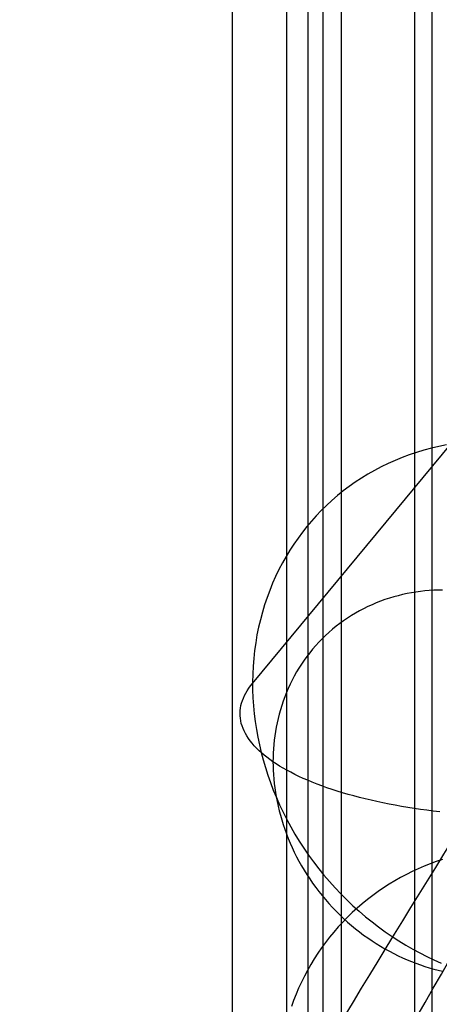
# Model space of a CAD drawing. Extents: x -37 to 483, y -973 to -253.
# Tile 24 of 197: x 74 to 93, y -887 to -842. Entities that reach past the tile are written whole.
import ezdxf

# ---------------------------------------------------------------- set-up
doc = ezdxf.new("R2010")
doc.units = 0
for name, color, linetype in [('LIVELLO_03', 5, 'CONTINUOUS'), ('LIVELLO_04', 96, 'CONTINUOUS'), ('PREDEFINITO', 7, 'CONTINUOUS')]:
    doc.layers.add(name, color=color, linetype=linetype)

msp = doc.modelspace()

# ---------------------------------------------------------------- linework, layer by layer
at = {"layer": 'LIVELLO_03'}
for p, q in [((84.694, -871.897, 379.059), (95.473, -858.875, 410.574)), ((93.217, -861.056, 373.407), (92.874, -861.136, 373.531)), ((93.563, -860.987, 373.284), (93.217, -861.056, 373.407)), ((91.865, -861.439, 373.918), (91.537, -861.561, 374.05)), ((92.198, -861.328, 373.787), (91.865, -861.439, 373.918)), ((92.534, -861.227, 373.658), (92.198, -861.328, 373.787)), ((92.874, -861.136, 373.531), (92.534, -861.227, 373.658)), ((90.895, -861.835, 374.32), (90.582, -861.986, 374.456)), ((91.213, -861.693, 374.184), (90.895, -861.835, 374.32)), ((91.537, -861.561, 374.05), (91.213, -861.693, 374.184)), ((89.975, -862.318, 374.732), (89.681, -862.498, 374.87)), ((90.275, -862.148, 374.593), (89.975, -862.318, 374.732)), ((90.582, -861.986, 374.456), (90.275, -862.148, 374.593)), ((89.116, -862.883, 375.149), (88.844, -863.088, 375.289)), ((89.395, -862.686, 375.01), (89.116, -862.883, 375.149)), ((89.681, -862.498, 374.87), (89.395, -862.686, 375.01)), ((88.581, -863.301, 375.428), (88.325, -863.521, 375.567)), ((88.844, -863.088, 375.289), (88.581, -863.301, 375.428)), ((88.078, -863.748, 375.706), (87.84, -863.981, 375.844)), ((88.325, -863.521, 375.567), (88.078, -863.748, 375.706)), ((87.61, -864.221, 375.981), (87.389, -864.467, 376.118)), ((87.84, -863.981, 375.844), (87.61, -864.221, 375.981)), ((87.389, -864.467, 376.118), (87.177, -864.718, 376.253)), ((86.973, -864.976, 376.388), (86.775, -865.242, 376.523)), ((87.177, -864.718, 376.253), (86.973, -864.976, 376.388)), ((86.585, -865.516, 376.659), (86.402, -865.797, 376.794)), ((86.775, -865.242, 376.523), (86.585, -865.516, 376.659)), ((86.402, -865.797, 376.794), (86.227, -866.087, 376.929)), ((86.06, -866.383, 377.064), (85.901, -866.687, 377.199)), ((86.227, -866.087, 376.929), (86.06, -866.383, 377.064)), ((85.901, -866.687, 377.199), (85.751, -866.997, 377.333)), ((85.61, -867.314, 377.466), (85.479, -867.636, 377.598)), ((85.751, -866.997, 377.333), (85.61, -867.314, 377.466)), ((85.479, -867.636, 377.598), (85.357, -867.965, 377.729)), ((91.559, -867.83, 366.621), (91.356, -867.879, 366.695)), ((91.762, -867.786, 366.548), (91.559, -867.83, 366.621)), ((91.966, -867.747, 366.476), (91.762, -867.786, 366.548)), ((92.17, -867.714, 366.406), (91.966, -867.747, 366.476)), ((92.374, -867.686, 366.338), (92.17, -867.714, 366.406)), ((92.578, -867.664, 366.271), (92.374, -867.686, 366.338)), ((92.781, -867.646, 366.205), (92.578, -867.664, 366.271)), ((92.984, -867.634, 366.142), (92.781, -867.646, 366.205)), ((93.186, -867.626, 366.08), (92.984, -867.634, 366.142)), ((93.387, -867.623, 366.019), (93.186, -867.626, 366.08)), ((85.357, -867.965, 377.729), (85.245, -868.298, 377.858)), ((90.356, -868.209, 367.087), (90.161, -868.292, 367.168)), ((90.553, -868.132, 367.006), (90.356, -868.209, 367.087)), ((90.752, -868.061, 366.926), (90.553, -868.132, 367.006)), ((90.952, -867.995, 366.848), (90.752, -868.061, 366.926)), ((91.154, -867.934, 366.771), (90.952, -867.995, 366.848)), ((91.356, -867.879, 366.695), (91.154, -867.934, 366.771)), ((85.143, -868.637, 377.986), (85.051, -868.98, 378.112)), ((85.245, -868.298, 377.858), (85.143, -868.637, 377.986)), ((89.401, -868.678, 367.505), (89.218, -868.788, 367.591)), ((89.588, -868.573, 367.419), (89.401, -868.678, 367.505)), ((89.776, -868.474, 367.335), (89.588, -868.573, 367.419)), ((89.967, -868.38, 367.251), (89.776, -868.474, 367.335)), ((90.161, -868.292, 367.168), (89.967, -868.38, 367.251)), ((85.051, -868.98, 378.112), (84.969, -869.327, 378.236)), ((88.688, -869.15, 367.853), (88.518, -869.281, 367.941)), ((88.861, -869.024, 367.765), (88.688, -869.15, 367.853)), ((89.038, -868.904, 367.678), (88.861, -869.024, 367.765)), ((89.218, -868.788, 367.591), (89.038, -868.904, 367.678)), ((84.969, -869.327, 378.236), (84.898, -869.677, 378.359)), ((88.189, -869.557, 368.118), (88.031, -869.702, 368.206)), ((88.352, -869.417, 368.029), (88.189, -869.557, 368.118)), ((88.518, -869.281, 367.941), (88.352, -869.417, 368.029)), ((84.838, -870.031, 378.478), (84.788, -870.387, 378.596)), ((84.898, -869.677, 378.359), (84.838, -870.031, 378.478)), ((87.729, -870.005, 368.383), (87.584, -870.163, 368.472)), ((87.878, -869.852, 368.295), (87.729, -870.005, 368.383)), ((88.031, -869.702, 368.206), (87.878, -869.852, 368.295)), ((84.788, -870.387, 378.596), (84.748, -870.746, 378.711)), ((87.309, -870.491, 368.648), (87.179, -870.66, 368.735)), ((87.444, -870.325, 368.56), (87.309, -870.491, 368.648)), ((87.584, -870.163, 368.472), (87.444, -870.325, 368.56)), ((84.748, -870.746, 378.711), (84.72, -871.106, 378.823)), ((87.054, -870.833, 368.822), (86.934, -871.009, 368.908)), ((87.179, -870.66, 368.735), (87.054, -870.833, 368.822)), ((84.72, -871.106, 378.823), (84.702, -871.468, 378.933)), ((86.71, -871.37, 369.079), (86.605, -871.554, 369.163)), ((86.819, -871.188, 368.994), (86.71, -871.37, 369.079)), ((86.934, -871.009, 368.908), (86.819, -871.188, 368.994)), ((84.702, -871.468, 378.933), (84.695, -871.83, 379.04)), ((84.695, -871.83, 379.04), (84.698, -872.192, 379.143)), ((86.506, -871.741, 369.246), (86.413, -871.93, 369.328)), ((86.605, -871.554, 369.163), (86.506, -871.741, 369.246)), ((84.326, -872.449, 377.753), (84.386, -872.336, 378.019)), ((84.386, -872.336, 378.019), (84.452, -872.225, 378.283)), ((84.452, -872.225, 378.283), (84.526, -872.115, 378.545)), ((84.526, -872.115, 378.545), (84.607, -872.005, 378.803)), ((84.607, -872.005, 378.803), (84.694, -871.897, 379.059)), ((84.698, -872.192, 379.143), (84.712, -872.555, 379.244)), ((86.242, -872.314, 369.49), (86.165, -872.508, 369.569)), ((86.325, -872.121, 369.41), (86.242, -872.314, 369.49)), ((86.413, -871.93, 369.328), (86.325, -872.121, 369.41)), ((84.164, -872.906, 376.67), (84.193, -872.79, 376.943)), ((84.193, -872.79, 376.943), (84.23, -872.676, 377.215)), ((84.23, -872.676, 377.215), (84.274, -872.562, 377.485)), ((84.274, -872.562, 377.485), (84.326, -872.449, 377.753)), ((84.712, -872.555, 379.244), (84.736, -872.916, 379.341)), ((86.093, -872.704, 369.646), (86.027, -872.901, 369.723)), ((86.165, -872.508, 369.569), (86.093, -872.704, 369.646)), ((84.124, -873.254, 375.845), (84.129, -873.138, 376.121)), ((84.129, -873.138, 376.121), (84.143, -873.021, 376.396)), ((84.143, -873.021, 376.396), (84.164, -872.906, 376.67)), ((84.736, -872.916, 379.341), (84.77, -873.277, 379.435)), ((85.966, -873.098, 369.798), (85.91, -873.297, 369.871)), ((86.027, -872.901, 369.723), (85.966, -873.098, 369.798)), ((84.126, -873.37, 375.569), (84.124, -873.254, 375.845)), ((84.136, -873.487, 375.293), (84.126, -873.37, 375.569)), ((84.155, -873.603, 375.017), (84.136, -873.487, 375.293)), ((84.181, -873.72, 374.741), (84.155, -873.603, 375.017)), ((84.77, -873.277, 379.435), (84.815, -873.636, 379.525)), ((84.815, -873.636, 379.525), (84.869, -873.993, 379.612)), ((85.86, -873.496, 369.944), (85.815, -873.695, 370.015)), ((85.91, -873.297, 369.871), (85.86, -873.496, 369.944)), ((84.215, -873.836, 374.466), (84.181, -873.72, 374.741)), ((84.258, -873.951, 374.192), (84.215, -873.836, 374.466)), ((84.308, -874.067, 373.919), (84.258, -873.951, 374.192)), ((84.366, -874.181, 373.648), (84.308, -874.067, 373.919)), ((84.869, -873.993, 379.612), (84.933, -874.348, 379.695)), ((85.739, -874.094, 370.152), (85.709, -874.293, 370.218)), ((85.774, -873.895, 370.084), (85.739, -874.094, 370.152)), ((85.815, -873.695, 370.015), (85.774, -873.895, 370.084)), ((84.431, -874.295, 373.378), (84.366, -874.181, 373.648)), ((84.505, -874.408, 373.11), (84.431, -874.295, 373.378)), ((84.586, -874.52, 372.844), (84.505, -874.408, 373.11)), ((84.674, -874.632, 372.58), (84.586, -874.52, 372.844)), ((84.933, -874.348, 379.695), (85.006, -874.7, 379.775)), ((85.684, -874.492, 370.283), (85.664, -874.69, 370.346)), ((85.709, -874.293, 370.218), (85.684, -874.492, 370.283)), ((84.769, -874.742, 372.32), (84.674, -874.632, 372.58)), ((84.872, -874.851, 372.061), (84.769, -874.742, 372.32)), ((84.982, -874.958, 371.806), (84.872, -874.851, 372.061)), ((85.098, -875.065, 371.554), (84.982, -874.958, 371.806)), ((85.006, -874.7, 379.775), (85.089, -875.049, 379.851)), ((85.648, -874.888, 370.408), (85.637, -875.084, 370.468)), ((85.664, -874.69, 370.346), (85.648, -874.888, 370.408)), ((85.089, -875.049, 379.851), (85.18, -875.394, 379.924)), ((85.221, -875.169, 371.306), (85.098, -875.065, 371.554)), ((85.18, -875.394, 379.924), (85.281, -875.738, 379.993)), ((85.351, -875.273, 371.061), (85.221, -875.169, 371.306)), ((85.487, -875.375, 370.82), (85.351, -875.273, 371.061)), ((85.629, -875.475, 370.583), (85.487, -875.375, 370.82)), ((85.631, -875.28, 370.526), (85.629, -875.475, 370.583)), ((85.629, -875.475, 370.583), (85.631, -875.67, 370.639)), ((85.777, -875.573, 370.349), (85.629, -875.475, 370.583)), ((85.637, -875.084, 370.468), (85.631, -875.28, 370.526)), ((85.281, -875.738, 379.993), (85.391, -876.082, 380.059)), ((85.631, -875.67, 370.639), (85.637, -875.867, 370.693)), ((85.637, -875.867, 370.693), (85.648, -876.066, 370.748)), ((85.933, -875.671, 370.117), (85.777, -875.573, 370.349)), ((86.095, -875.768, 369.887), (85.933, -875.671, 370.117)), ((86.265, -875.864, 369.66), (86.095, -875.768, 369.887)), ((86.442, -875.959, 369.436), (86.265, -875.864, 369.66)), ((85.391, -876.082, 380.059), (85.512, -876.425, 380.122)), ((85.648, -876.066, 370.748), (85.664, -876.267, 370.801)), ((85.664, -876.267, 370.801), (85.684, -876.47, 370.853)), ((86.626, -876.052, 369.214), (86.442, -875.959, 369.436)), ((86.817, -876.144, 368.996), (86.626, -876.052, 369.214)), ((87.014, -876.235, 368.782), (86.817, -876.144, 368.996)), ((87.218, -876.324, 368.571), (87.014, -876.235, 368.782)), ((87.428, -876.411, 368.364), (87.218, -876.324, 368.571)), ((85.512, -876.425, 380.122), (85.643, -876.768, 380.183)), ((85.643, -876.768, 380.183), (85.784, -877.11, 380.239)), ((85.684, -876.47, 370.853), (85.709, -876.674, 370.905)), ((85.709, -876.674, 370.905), (85.739, -876.88, 370.955)), ((87.645, -876.497, 368.162), (87.428, -876.411, 368.364)), ((87.868, -876.58, 367.963), (87.645, -876.497, 368.162)), ((88.097, -876.662, 367.77), (87.868, -876.58, 367.963)), ((88.331, -876.742, 367.581), (88.097, -876.662, 367.77)), ((88.571, -876.819, 367.397), (88.331, -876.742, 367.581)), ((88.816, -876.895, 367.218), (88.571, -876.819, 367.397)), ((85.739, -876.88, 370.955), (85.774, -877.087, 371.005)), ((85.774, -877.087, 371.005), (85.815, -877.296, 371.053)), ((85.784, -877.11, 380.239), (85.934, -877.45, 380.293)), ((89.067, -876.968, 367.044), (88.816, -876.895, 367.218)), ((89.322, -877.039, 366.876), (89.067, -876.968, 367.044)), ((89.582, -877.108, 366.714), (89.322, -877.039, 366.876)), ((89.846, -877.174, 366.557), (89.582, -877.108, 366.714)), ((90.114, -877.237, 366.406), (89.846, -877.174, 366.557)), ((90.387, -877.299, 366.261), (90.114, -877.237, 366.406)), ((85.815, -877.296, 371.053), (85.86, -877.505, 371.1)), ((85.86, -877.505, 371.1), (85.91, -877.715, 371.146)), ((85.91, -877.715, 371.146), (85.966, -877.926, 371.19)), ((85.934, -877.45, 380.293), (86.095, -877.788, 380.343)), ((90.662, -877.357, 366.122), (90.387, -877.299, 366.261)), ((90.941, -877.413, 365.99), (90.662, -877.357, 366.122)), ((91.224, -877.467, 365.863), (90.941, -877.413, 365.99)), ((91.508, -877.517, 365.743), (91.224, -877.467, 365.863)), ((91.796, -877.565, 365.629), (91.508, -877.517, 365.743)), ((92.085, -877.61, 365.522), (91.796, -877.565, 365.629)), ((92.376, -877.653, 365.421), (92.085, -877.61, 365.522)), ((92.669, -877.693, 365.327), (92.376, -877.653, 365.421)), ((92.964, -877.73, 365.239), (92.669, -877.693, 365.327)), ((93.259, -877.764, 365.158), (92.964, -877.73, 365.239)), ((85.966, -877.926, 371.19), (86.027, -878.137, 371.233)), ((86.027, -878.137, 371.233), (86.093, -878.349, 371.274)), ((86.095, -877.788, 380.343), (86.265, -878.124, 380.389)), ((86.265, -878.124, 380.389), (86.445, -878.457, 380.432)), ((86.093, -878.349, 371.274), (86.165, -878.561, 371.314)), ((86.165, -878.561, 371.314), (86.242, -878.772, 371.352)), ((86.445, -878.457, 380.432), (86.635, -878.786, 380.47)), ((86.242, -878.772, 371.352), (86.325, -878.983, 371.388)), ((86.325, -878.983, 371.388), (86.413, -879.194, 371.423)), ((86.635, -878.786, 380.47), (86.834, -879.112, 380.505)), ((86.413, -879.194, 371.423), (86.506, -879.404, 371.456)), ((86.506, -879.404, 371.456), (86.605, -879.613, 371.487)), ((86.834, -879.112, 380.505), (87.042, -879.433, 380.536)), ((87.042, -879.433, 380.536), (87.26, -879.749, 380.563)), ((86.605, -879.613, 371.487), (86.71, -879.82, 371.516)), ((86.71, -879.82, 371.516), (86.819, -880.027, 371.543)), ((87.26, -879.749, 380.563), (87.486, -880.06, 380.586)), ((86.819, -880.027, 371.543), (86.934, -880.231, 371.568)), ((86.934, -880.231, 371.568), (87.054, -880.434, 371.591)), ((87.054, -880.434, 371.591), (87.179, -880.635, 371.611)), ((87.486, -880.06, 380.586), (87.721, -880.366, 380.604)), ((87.721, -880.366, 380.604), (87.963, -880.666, 380.619)), ((87.179, -880.635, 371.611), (87.309, -880.833, 371.63)), ((87.309, -880.833, 371.63), (87.444, -881.029, 371.646)), ((87.963, -880.666, 380.619), (88.214, -880.959, 380.629)), ((87.444, -881.029, 371.646), (87.584, -881.222, 371.661)), ((87.584, -881.222, 371.661), (87.729, -881.412, 371.673)), ((88.214, -880.959, 380.629), (88.472, -881.245, 380.635)), ((88.472, -881.245, 380.635), (88.738, -881.524, 380.637)), ((87.729, -881.412, 371.673), (87.878, -881.599, 371.682)), ((87.878, -881.599, 371.682), (88.031, -881.783, 371.69)), ((88.031, -881.783, 371.69), (88.189, -881.963, 371.695)), ((88.738, -881.524, 380.637), (89.01, -881.796, 380.634)), ((89.01, -881.796, 380.634), (89.289, -882.06, 380.628)), ((88.189, -881.963, 371.695), (88.352, -882.14, 371.698)), ((88.352, -882.14, 371.698), (88.518, -882.313, 371.698)), ((89.289, -882.06, 380.628), (89.574, -882.316, 380.617)), ((88.518, -882.313, 371.698), (88.688, -882.481, 371.697)), ((88.688, -882.481, 371.697), (88.861, -882.646, 371.693)), ((88.861, -882.646, 371.693), (89.038, -882.806, 371.686)), ((89.574, -882.316, 380.617), (89.864, -882.563, 380.602)), ((89.864, -882.563, 380.602), (90.16, -882.802, 380.583)), ((89.038, -882.806, 371.686), (89.218, -882.962, 371.678)), ((89.218, -882.962, 371.678), (89.401, -883.113, 371.667)), ((89.401, -883.113, 371.667), (89.588, -883.259, 371.654)), ((90.16, -882.802, 380.583), (90.46, -883.032, 380.561)), ((90.46, -883.032, 380.561), (90.765, -883.253, 380.534)), ((89.588, -883.259, 371.654), (89.776, -883.4, 371.639)), ((89.776, -883.4, 371.639), (89.967, -883.537, 371.622)), ((89.967, -883.537, 371.622), (90.161, -883.668, 371.602)), ((90.765, -883.253, 380.534), (91.074, -883.465, 380.504)), ((91.074, -883.465, 380.504), (91.386, -883.667, 380.469)), ((90.161, -883.668, 371.602), (90.356, -883.794, 371.581)), ((90.356, -883.794, 371.581), (90.553, -883.916, 371.557)), ((90.553, -883.916, 371.557), (90.752, -884.032, 371.532)), ((90.752, -884.032, 371.532), (90.952, -884.142, 371.504)), ((91.386, -883.667, 380.469), (91.702, -883.86, 380.431)), ((91.702, -883.86, 380.431), (92.02, -884.043, 380.39)), ((92.02, -884.043, 380.39), (92.34, -884.217, 380.345)), ((90.952, -884.142, 371.504), (91.154, -884.247, 371.475)), ((91.154, -884.247, 371.475), (91.356, -884.347, 371.444)), ((91.356, -884.347, 371.444), (91.559, -884.442, 371.411)), ((91.559, -884.442, 371.411), (91.762, -884.531, 371.376)), ((92.34, -884.217, 380.345), (92.662, -884.381, 380.297)), ((92.662, -884.381, 380.297), (92.987, -884.536, 380.245)), ((91.762, -884.531, 371.376), (91.966, -884.615, 371.34)), ((91.966, -884.615, 371.34), (92.17, -884.694, 371.302)), ((92.17, -884.694, 371.302), (92.374, -884.767, 371.263)), ((92.374, -884.767, 371.263), (92.578, -884.836, 371.222)), ((92.578, -884.836, 371.222), (92.781, -884.898, 371.18)), ((92.781, -884.898, 371.18), (92.984, -884.956, 371.137)), ((92.987, -884.536, 380.245), (93.318, -884.683, 380.19)), ((92.984, -884.956, 371.137), (93.186, -885.009, 371.092)), ((93.186, -885.009, 371.092), (93.387, -885.057, 371.046))]:
    msp.add_line(p, q, dxfattribs=at)
at = {"layer": 'LIVELLO_04'}
for p, q in [((83.776, -918.252, 279.524), (83.776, -299.946, 293.713)), ((86.269, -918.269, 278.902), (86.269, -299.964, 293.09)), ((88.763, -918.287, 278.28), (88.763, -299.981, 292.468)), ((87.926, -911.374, 293.158), (87.926, -306.072, 307.048)), ((92.909, -911.409, 291.9), (92.909, -306.107, 305.79)), ((83.776, -918.252, 279.524), (83.776, -311.39, 293.45)), ((92.115, -904.546, 306.798), (92.115, -312.148, 320.392))]:
    msp.add_line(p, q, dxfattribs=at)
at = {"layer": 'PREDEFINITO'}
for p, q in [((83.776, -903.455, 279.864), (83.776, -315.211, 293.362)), ((83.776, -898.237, 291.657), (83.776, -319.778, 304.931)), ((87.236, -897.673, 291.244), (87.236, -320.365, 304.492)), ((93.377, -879.94, 330.144), (93.098, -880.037, 330.24)), ((92.271, -880.372, 330.539), (91.999, -880.498, 330.643)), ((92.545, -880.253, 330.438), (92.271, -880.372, 330.539)), ((92.82, -880.141, 330.338), (92.545, -880.253, 330.438)), ((93.098, -880.037, 330.24), (92.82, -880.141, 330.338)), ((91.465, -880.775, 330.856), (91.203, -880.924, 330.965)), ((91.731, -880.633, 330.749), (91.465, -880.775, 330.856)), ((91.999, -880.498, 330.643), (91.731, -880.633, 330.749)), ((90.689, -881.244, 331.188), (90.438, -881.416, 331.301)), ((90.944, -881.08, 331.076), (90.689, -881.244, 331.188)), ((91.203, -880.924, 330.965), (90.944, -881.08, 331.076)), ((89.95, -881.78, 331.532), (89.714, -881.972, 331.65)), ((90.192, -881.594, 331.416), (89.95, -881.78, 331.532)), ((90.438, -881.416, 331.301), (90.192, -881.594, 331.416)), ((89.483, -882.171, 331.768), (89.257, -882.377, 331.887)), ((89.714, -881.972, 331.65), (89.483, -882.171, 331.768)), ((89.037, -882.589, 332.006), (88.824, -882.808, 332.127)), ((89.257, -882.377, 331.887), (89.037, -882.589, 332.006)), ((88.616, -883.033, 332.248), (88.415, -883.263, 332.369)), ((88.824, -882.808, 332.127), (88.616, -883.033, 332.248)), ((88.221, -883.499, 332.491), (88.034, -883.74, 332.613)), ((88.415, -883.263, 332.369), (88.221, -883.499, 332.491)), ((87.853, -883.987, 332.734), (87.68, -884.238, 332.856)), ((88.034, -883.74, 332.613), (87.853, -883.987, 332.734)), ((87.515, -884.494, 332.978), (87.357, -884.754, 333.099)), ((87.68, -884.238, 332.856), (87.515, -884.494, 332.978)), ((87.357, -884.754, 333.099), (87.206, -885.018, 333.22)), ((87.064, -885.286, 333.34), (86.929, -885.557, 333.459)), ((87.206, -885.018, 333.22), (87.064, -885.286, 333.34)), ((86.802, -885.831, 333.578), (86.683, -886.109, 333.696)), ((86.929, -885.557, 333.459), (86.802, -885.831, 333.578)), ((86.683, -886.109, 333.696), (86.572, -886.389, 333.813)), ((86.572, -886.389, 333.813), (86.469, -886.671, 333.928))]:
    msp.add_line(p, q, dxfattribs=at)
at = {"layer": 'PREDEFINITO', "extrusion": (0.963019, 0.006181, -0.269363)}
for centre, radius, start, end in [((-2312.398, 985.894, -0.934), 1570.707, 333.965244, 337.589649), ((-2314.118, 985.057, -0.361), 1559.125, 333.965228, 337.589665), ((-2314.047, 984.4, -13.196), 1558.623, 333.965244, 337.589649), ((-2315.862, 984.231, 0.211), 1547.571, 333.965244, 337.589649)]:
    msp.add_arc(centre, radius, start, end, dxfattribs=at)

doc.saveas('drawing.dxf')
